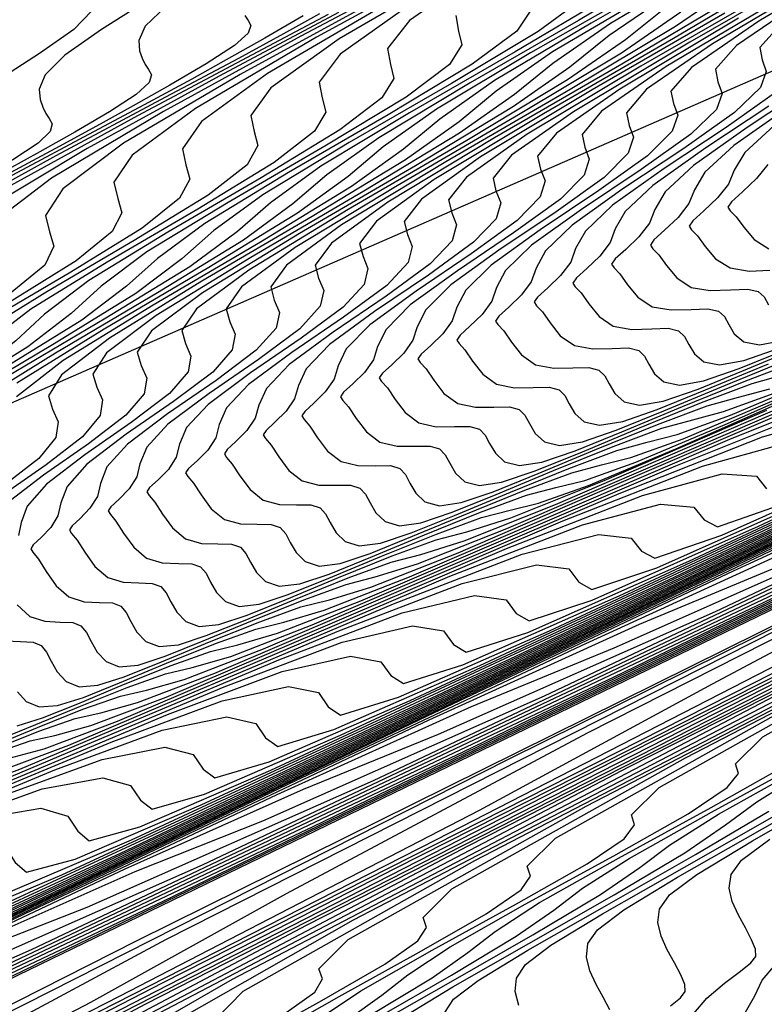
# Model space of a CAD drawing. Extents: x 3249832 to 3255657, y 13789405 to 13793316.
# Tile 193 of 256: x 3254644 to 3254653, y 13790552 to 13790564. Entities that reach past the tile are written whole.
import ezdxf

# ---------------------------------------------------------------- set-up
doc = ezdxf.new("R2010")
doc.units = 0
doc.header["$LTSCALE"] = 100
doc.header["$MEASUREMENT"] = 0
for name, color, linetype in [('GRATIO_CON', 10, 'CONTINUOUS'), ('GRATIO_ICON', 7, 'CONTINUOUS'), ('TARGETS_EAST', 7, 'CONTINUOUS')]:
    doc.layers.add(name, color=color, linetype=linetype)

# ---------------------------------------------------------------- blocks, each defined once
blk = doc.blocks.new('Gratio_032316_contours')
at = {"layer": 'GRATIO_CON', "color": 1, "linetype": 'Continuous', "flags": 128}
for points in [[(3254631.749, 13790546.781), (3254642.139, 13790551.705), (3254660.612, 13790560.669)], [(3254629.952, 13790546.105), (3254633.823, 13790547.807), (3254643.957, 13790552.61), (3254661.97, 13790561.35)], [(3254632.081, 13790547.153), (3254635.895, 13790548.831), (3254645.776, 13790553.514), (3254663.328, 13790562.031)], [(3254631.435, 13790547.138), (3254632.413, 13790547.577), (3254633.213, 13790547.874), (3254634.21, 13790548.201), (3254637.966, 13790549.856), (3254647.594, 13790554.419), (3254664.686, 13790562.712)], [(3254631.869, 13790547.388), (3254633.138, 13790547.995), (3254634.625, 13790548.706), (3254636.099, 13790549.384), (3254637.288, 13790549.873), (3254638.468, 13790550.296), (3254642.109, 13790551.904), (3254651.231, 13790556.227), (3254667.403, 13790564.074)], [(3254631.84, 13790547.41), (3254632.994, 13790547.946), (3254634.48, 13790548.657), (3254636.22, 13790549.489), (3254637.942, 13790550.288), (3254639.325, 13790550.873), (3254640.596, 13790551.344), (3254644.18, 13790552.928), (3254653.049, 13790557.132), (3254668.761, 13790564.755)], [(3254631.889, 13790547.498), (3254632.798, 13790547.888), (3254634.12, 13790548.504), (3254635.822, 13790549.319), (3254637.815, 13790550.273), (3254639.785, 13790551.192), (3254641.362, 13790551.872), (3254642.725, 13790552.392), (3254646.252, 13790553.953), (3254654.868, 13790558.036)], [(3254632.175, 13790547.743), (3254632.733, 13790547.921), (3254633.757, 13790548.365), (3254635.246, 13790549.062), (3254637.164, 13790549.981), (3254639.41, 13790551.056), (3254641.628, 13790552.095), (3254643.399, 13790552.872), (3254644.854, 13790553.44), (3254648.323, 13790554.977), (3254656.686, 13790558.941)], [(3254632.15, 13790549.075), (3254632.68, 13790549.184), (3254633.038, 13790549.114), (3254633.247, 13790548.922), (3254633.361, 13790548.699), (3254633.462, 13790548.537), (3254633.742, 13790548.528), (3254634.421, 13790548.766), (3254635.673, 13790549.32), (3254637.498, 13790550.178), (3254639.848, 13790551.304), (3254642.6, 13790552.623), (3254645.314, 13790553.903), (3254647.474, 13790554.871), (3254649.112, 13790555.536), (3254652.466, 13790557.026), (3254660.323, 13790560.75)], [(3254632.196, 13790549.185), (3254632.834, 13790549.411), (3254633.407, 13790549.54), (3254633.789, 13790549.483), (3254634.006, 13790549.297), (3254634.12, 13790549.076), (3254634.223, 13790548.917), (3254634.525, 13790548.921), (3254635.265, 13790549.188), (3254636.632, 13790549.798), (3254638.624, 13790550.736), (3254641.191, 13790551.966), (3254644.195, 13790553.407), (3254647.157, 13790554.807), (3254649.511, 13790555.871), (3254651.241, 13790556.584), (3254654.537, 13790558.05)], [(3254631.898, 13790549.2), (3254632.246, 13790549.282), (3254632.829, 13790549.496), (3254633.518, 13790549.746), (3254634.134, 13790549.896), (3254634.539, 13790549.851), (3254634.764, 13790549.671), (3254634.878, 13790549.454), (3254634.984, 13790549.298), (3254635.309, 13790549.313), (3254636.109, 13790549.61), (3254637.59, 13790550.275), (3254639.75, 13790551.294), (3254642.533, 13790552.628), (3254645.79, 13790554.19), (3254649, 13790555.71), (3254651.548, 13790556.87), (3254653.37, 13790557.631)], [(3254632.135, 13790549.499), (3254632.271, 13790549.483), (3254632.463, 13790549.48), (3254632.836, 13790549.573), (3254633.463, 13790549.808), (3254634.202, 13790550.081), (3254634.861, 13790550.251), (3254635.29, 13790550.22), (3254635.522, 13790550.046), (3254635.637, 13790549.831), (3254635.746, 13790549.679), (3254636.092, 13790549.706), (3254636.953, 13790550.033), (3254638.548, 13790550.753), (3254640.876, 13790551.853), (3254643.875, 13790553.29), (3254647.385, 13790554.974), (3254650.843, 13790556.614), (3254653.585, 13790557.87)], [(3254632.154, 13790549.769), (3254632.265, 13790549.731), (3254632.397, 13790549.754), (3254632.569, 13790549.82), (3254632.792, 13790549.911), (3254633.027, 13790549.996), (3254633.229, 13790550.04), (3254633.38, 13790550.032), (3254633.594, 13790550.04), (3254634.015, 13790550.156), (3254634.729, 13790550.431), (3254635.57, 13790550.751), (3254636.315, 13790550.963), (3254636.79, 13790550.957), (3254637.039, 13790550.795), (3254637.154, 13790550.586), (3254637.268, 13790550.44), (3254637.659, 13790550.491), (3254638.641, 13790550.877), (3254640.465, 13790551.708), (3254643.127, 13790552.969), (3254646.559, 13790554.614), (3254650.575, 13790556.541), (3254654.529, 13790558.422)], [(3254638.442, 13790550.883), (3254639.484, 13790551.3), (3254641.423, 13790552.186), (3254644.253, 13790553.527), (3254647.901, 13790555.275), (3254652.17, 13790557.325), (3254656.372, 13790559.325)], [(3254644.908, 13790564.303), (3254644.692, 13790564.082), (3254644.276, 13790563.791), (3254643.779, 13790563.471), (3254643.359, 13790563.175), (3254643.133, 13790562.941), (3254643.065, 13790562.768), (3254643.078, 13790562.641), (3254643.111, 13790562.545), (3254643.149, 13790562.47), (3254643.192, 13790562.406), (3254643.228, 13790562.339), (3254643.209, 13790562.249), (3254643.072, 13790562.113), (3254642.784, 13790561.92), (3254642.406, 13790561.696), (3254642.025, 13790561.481), (3254641.684, 13790561.291), (3254641.256, 13790561.058), (3254640.565, 13790560.689), (3254639.524, 13790560.133), (3254638.377, 13790559.49)], [(3254639.225, 13790551.276), (3254640.328, 13790551.722), (3254642.382, 13790552.663), (3254645.379, 13790554.085), (3254649.243, 13790555.937), (3254653.765, 13790558.108)], [(3254645.553, 13790564.413), (3254645.029, 13790564.079), (3254644.585, 13790563.77), (3254644.346, 13790563.531), (3254644.272, 13790563.358), (3254644.285, 13790563.232), (3254644.317, 13790563.138), (3254644.354, 13790563.064), (3254644.396, 13790563.001), (3254644.431, 13790562.935), (3254644.407, 13790562.844), (3254644.261, 13790562.704), (3254643.955, 13790562.501), (3254643.556, 13790562.265), (3254643.153, 13790562.038), (3254642.794, 13790561.838), (3254642.342, 13790561.592), (3254641.613, 13790561.203), (3254640.514, 13790560.616), (3254639.303, 13790559.94)], [(3254639.314, 13790551.92), (3254639.43, 13790551.718), (3254639.552, 13790551.582), (3254640.009, 13790551.668), (3254641.172, 13790552.145), (3254643.34, 13790553.141), (3254646.505, 13790554.643), (3254650.585, 13790556.599), (3254655.36, 13790558.892)], [(3254646.764, 13790564.252), (3254646.804, 13790564.191), (3254646.837, 13790564.127), (3254646.805, 13790564.034), (3254646.639, 13790563.885), (3254646.298, 13790563.664), (3254645.856, 13790563.404), (3254645.411, 13790563.154), (3254645.014, 13790562.933), (3254644.514, 13790562.661), (3254643.709, 13790562.231), (3254642.495, 13790561.583), (3254641.154, 13790560.839), (3254640.067, 13790560.169), (3254639.515, 13790559.702), (3254639.38, 13790559.402), (3254639.444, 13790559.195), (3254639.507, 13790559.01), (3254639.438, 13790558.794), (3254639.123, 13790558.495)], [(3254638.99, 13790552.426), (3254639.949, 13790552.741), (3254640.542, 13790552.799), (3254640.831, 13790552.669), (3254640.948, 13790552.473), (3254641.075, 13790552.343), (3254641.575, 13790552.453), (3254642.86, 13790552.989), (3254645.257, 13790554.096), (3254648.757, 13790555.759), (3254653.269, 13790557.923)], [(3254647.47, 13790564.245), (3254647.006, 13790563.974), (3254646.54, 13790563.711), (3254646.124, 13790563.48), (3254645.6, 13790563.195), (3254644.757, 13790562.745), (3254643.485, 13790562.066), (3254642.079, 13790561.289), (3254640.938, 13790560.591), (3254640.356, 13790560.11), (3254640.209, 13790559.806), (3254640.27, 13790559.601), (3254640.332, 13790559.417), (3254640.256, 13790559.199), (3254639.923, 13790558.893), (3254639.275, 13790558.47)], [(3254638.527, 13790552.3), (3254639.674, 13790552.761), (3254640.676, 13790553.097), (3254641.293, 13790553.167), (3254641.589, 13790553.044), (3254641.707, 13790552.851), (3254641.836, 13790552.724), (3254642.359, 13790552.846), (3254643.704, 13790553.412), (3254646.215, 13790554.574), (3254649.883, 13790556.317), (3254654.611, 13790558.585)], [(3254647.669, 13790564.269), (3254647.234, 13790564.027), (3254646.687, 13790563.729), (3254645.805, 13790563.259), (3254644.475, 13790562.549), (3254643.005, 13790561.738), (3254641.81, 13790561.013), (3254641.196, 13790560.518), (3254641.037, 13790560.21), (3254641.096, 13790560.006), (3254641.156, 13790559.824), (3254641.073, 13790559.604), (3254640.722, 13790559.29), (3254640.044, 13790558.851), (3254639.235, 13790558.362)], [(3254639.16, 13790552.611), (3254640.358, 13790553.096), (3254641.403, 13790553.453), (3254642.043, 13790553.536), (3254642.347, 13790553.419), (3254642.465, 13790553.228), (3254642.597, 13790553.104), (3254643.142, 13790553.239), (3254644.548, 13790553.834), (3254647.174, 13790555.051), (3254651.009, 13790556.875), (3254655.953, 13790559.247)], [(3254647.773, 13790564.263), (3254646.853, 13790563.772), (3254645.465, 13790563.032), (3254643.93, 13790562.188), (3254642.681, 13790561.436), (3254642.037, 13790560.925), (3254641.866, 13790560.614), (3254641.922, 13790560.412), (3254641.98, 13790560.231), (3254641.89, 13790560.009), (3254641.522, 13790559.687), (3254640.813, 13790559.233), (3254639.968, 13790558.724), (3254639.258, 13790558.266)], [(3254638.734, 13790552.489), (3254639.793, 13790552.923), (3254641.042, 13790553.431), (3254642.13, 13790553.808), (3254642.794, 13790553.904), (3254643.106, 13790553.793), (3254643.224, 13790553.605), (3254643.358, 13790553.485), (3254643.925, 13790553.631), (3254645.392, 13790554.257), (3254648.132, 13790555.529), (3254652.135, 13790557.433), (3254657.295, 13790559.908)], [(3254648.949, 13790564.8), (3254647.445, 13790563.999), (3254645.781, 13790563.087), (3254644.424, 13790562.28), (3254643.718, 13790561.741), (3254643.523, 13790561.423), (3254643.574, 13790561.222), (3254643.628, 13790561.045), (3254643.524, 13790560.82), (3254643.121, 13790560.481), (3254642.351, 13790559.995), (3254641.433, 13790559.449), (3254640.662, 13790558.959), (3254640.234, 13790558.605), (3254639.961, 13790558.313), (3254639.556, 13790557.968), (3254638.831, 13790557.496)], [(3254639.247, 13790552.84), (3254639.913, 13790553.072), (3254641.06, 13790553.546), (3254642.41, 13790554.101), (3254643.584, 13790554.52), (3254644.295, 13790554.641), (3254644.622, 13790554.543), (3254644.741, 13790554.36), (3254644.881, 13790554.246), (3254645.492, 13790554.416), (3254647.08, 13790555.101), (3254650.049, 13790556.484), (3254654.386, 13790558.549)], [(3254648.435, 13790564.482), (3254646.707, 13790563.536), (3254645.295, 13790562.702), (3254644.559, 13790562.149), (3254644.351, 13790561.827), (3254644.399, 13790561.628), (3254644.452, 13790561.452), (3254644.341, 13790561.225), (3254643.921, 13790560.879), (3254643.119, 13790560.377), (3254642.166, 13790559.811), (3254641.365, 13790559.305), (3254640.918, 13790558.943), (3254640.632, 13790558.645), (3254640.21, 13790558.292), (3254639.456, 13790557.804), (3254638.563, 13790557.259)], [(3254639.243, 13790553.019), (3254639.476, 13790553.051), (3254639.812, 13790553.12), (3254640.503, 13790553.364), (3254641.693, 13790553.857), (3254643.094, 13790554.436), (3254644.311, 13790554.875), (3254645.045, 13790555.01), (3254645.381, 13790554.917), (3254645.5, 13790554.738), (3254645.642, 13790554.627), (3254646.275, 13790554.809), (3254647.924, 13790555.524), (3254651.007, 13790556.962), (3254655.512, 13790559.107)], [(3254649.425, 13790564.965), (3254647.632, 13790563.986), (3254646.167, 13790563.124), (3254645.4, 13790562.557), (3254645.18, 13790562.231), (3254645.225, 13790562.033), (3254645.276, 13790561.859), (3254645.158, 13790561.63), (3254644.72, 13790561.276), (3254643.888, 13790560.758), (3254642.899, 13790560.173), (3254642.067, 13790559.652), (3254641.602, 13790559.28), (3254641.303, 13790558.977), (3254640.864, 13790558.615), (3254640.081, 13790558.112), (3254639.154, 13790557.549)], [(3254639.043, 13790553.024), (3254639.451, 13790553.183), (3254639.79, 13790553.29), (3254640.031, 13790553.326), (3254640.378, 13790553.4), (3254641.093, 13790553.655), (3254642.326, 13790554.169), (3254643.778, 13790554.772), (3254645.038, 13790555.231), (3254645.795, 13790555.378), (3254646.139, 13790555.292), (3254646.259, 13790555.115), (3254646.403, 13790555.008), (3254647.058, 13790555.201), (3254648.768, 13790555.946), (3254651.965, 13790557.439), (3254656.638, 13790559.665)], [(3254648.558, 13790564.435), (3254647.038, 13790563.546), (3254646.24, 13790562.965), (3254646.008, 13790562.635), (3254646.051, 13790562.439), (3254646.1, 13790562.266), (3254645.975, 13790562.036), (3254645.52, 13790561.673), (3254644.657, 13790561.139), (3254643.632, 13790560.536), (3254642.769, 13790559.998), (3254642.286, 13790559.618), (3254641.975, 13790559.309), (3254641.519, 13790558.939), (3254640.706, 13790558.421), (3254639.745, 13790557.839), (3254638.947, 13790557.322)], [(3254639.162, 13790553.117), (3254639.564, 13790553.284), (3254639.986, 13790553.449), (3254640.336, 13790553.56), (3254640.585, 13790553.6), (3254640.943, 13790553.68), (3254641.682, 13790553.947), (3254642.959, 13790554.48), (3254644.462, 13790555.107), (3254645.765, 13790555.587), (3254646.546, 13790555.747), (3254646.897, 13790555.667), (3254647.017, 13790555.493), (3254647.165, 13790555.388), (3254647.842, 13790555.594), (3254649.612, 13790556.368), (3254652.924, 13790557.917), (3254657.764, 13790560.223)], [(3254648.781, 13790564.39), (3254647.922, 13790563.781), (3254647.666, 13790563.443), (3254647.703, 13790563.25), (3254647.748, 13790563.08), (3254647.609, 13790562.846), (3254647.119, 13790562.467), (3254646.195, 13790561.902), (3254645.098, 13790561.26), (3254644.174, 13790560.691), (3254643.654, 13790560.293), (3254643.318, 13790559.973), (3254642.827, 13790559.586), (3254641.956, 13790559.037), (3254640.927, 13790558.419), (3254640.071, 13790557.871), (3254639.636, 13790557.498), (3254639.536, 13790557.264), (3254639.601, 13790557.097), (3254639.677, 13790556.933), (3254639.677, 13790556.747), (3254639.532, 13790556.521), (3254639.207, 13790556.246)], [(3254639.29, 13790553.511), (3254639.426, 13790553.428), (3254639.603, 13790553.423), (3254639.844, 13790553.492), (3254640.176, 13790553.624), (3254640.606, 13790553.803), (3254641.057, 13790553.98), (3254641.43, 13790554.102), (3254641.693, 13790554.149), (3254642.074, 13790554.241), (3254642.862, 13790554.53), (3254644.225, 13790555.103), (3254645.83, 13790555.777), (3254647.219, 13790556.298), (3254648.047, 13790556.483), (3254648.414, 13790556.416), (3254648.535, 13790556.248), (3254648.687, 13790556.15), (3254649.408, 13790556.379), (3254651.3, 13790557.213), (3254654.84, 13790558.872)], [(3254649.652, 13790564.812), (3254648.762, 13790564.189), (3254648.494, 13790563.848), (3254648.529, 13790563.655), (3254648.572, 13790563.487), (3254648.426, 13790563.251), (3254647.918, 13790562.865), (3254646.964, 13790562.283), (3254645.831, 13790561.623), (3254644.876, 13790561.037), (3254644.339, 13790560.631), (3254643.989, 13790560.305), (3254643.481, 13790559.91), (3254642.581, 13790559.345), (3254641.518, 13790558.709), (3254640.632, 13790558.145), (3254640.181, 13790557.764), (3254640.075, 13790557.528), (3254640.138, 13790557.361), (3254640.213, 13790557.199), (3254640.21, 13790557.013), (3254640.059, 13790556.783), (3254639.722, 13790556.501), (3254639.312, 13790556.198)], [(3254643.452, 13790554.822), (3254644.858, 13790555.415), (3254646.514, 13790556.112), (3254647.946, 13790556.654), (3254648.797, 13790556.852), (3254649.172, 13790556.791), (3254649.293, 13790556.625), (3254649.448, 13790556.53), (3254650.192, 13790556.771), (3254652.144, 13790557.636), (3254655.799, 13790559.35)], [(3254649.323, 13790564.252), (3254649.355, 13790564.061), (3254649.396, 13790563.894), (3254649.243, 13790563.657), (3254648.718, 13790563.262), (3254647.733, 13790562.665), (3254646.564, 13790561.985), (3254645.578, 13790561.384), (3254645.023, 13790560.968), (3254644.661, 13790560.637), (3254644.135, 13790560.233), (3254643.206, 13790559.654), (3254642.109, 13790558.998), (3254641.194, 13790558.419), (3254640.727, 13790558.03), (3254640.614, 13790557.792), (3254640.676, 13790557.626), (3254640.749, 13790557.465), (3254640.744, 13790557.278), (3254640.585, 13790557.045), (3254640.237, 13790556.757), (3254639.813, 13790556.446), (3254639.464, 13790556.155), (3254639.297, 13790555.918)], [(3254643.204, 13790554.801), (3254644.041, 13790555.113), (3254645.491, 13790555.726), (3254647.198, 13790556.447), (3254648.673, 13790557.01), (3254649.547, 13790557.22), (3254649.931, 13790557.166), (3254650.052, 13790557.002), (3254650.21, 13790556.911), (3254650.975, 13790557.164), (3254652.988, 13790558.058), (3254656.757, 13790559.827)], [(3254650.22, 13790564.301), (3254650.06, 13790564.062), (3254649.518, 13790563.659), (3254648.501, 13790563.046), (3254647.296, 13790562.347), (3254646.28, 13790561.73), (3254645.707, 13790561.306), (3254645.332, 13790560.969), (3254644.789, 13790560.557), (3254643.831, 13790559.962)], [(3254643.77, 13790555.081), (3254644.631, 13790555.405), (3254646.124, 13790556.038), (3254647.882, 13790556.782), (3254649.4, 13790557.365), (3254650.298, 13790557.589), (3254650.689, 13790557.54), (3254650.811, 13790557.38), (3254650.971, 13790557.291), (3254651.758, 13790557.556), (3254653.832, 13790558.48)], [(3254651.117, 13790564.453), (3254650.039, 13790563.809), (3254648.762, 13790563.072), (3254647.685, 13790562.423), (3254647.075, 13790561.981), (3254646.675, 13790561.633), (3254646.097, 13790561.204), (3254645.081, 13790560.579), (3254643.881, 13790559.868)], [(3254643.733, 13790555.308), (3254644.164, 13790555.456), (3254644.465, 13790555.521), (3254644.9, 13790555.641), (3254645.811, 13790555.988), (3254647.391, 13790556.661), (3254649.25, 13790557.452), (3254650.854, 13790558.077), (3254651.799, 13790558.326), (3254652.206, 13790558.29), (3254652.328, 13790558.135), (3254652.493, 13790558.053), (3254653.325, 13790558.342)], [(3254651.916, 13790564.851), (3254650.808, 13790564.19), (3254649.495, 13790563.434), (3254648.387, 13790562.769), (3254647.759, 13790562.319), (3254647.346, 13790561.965), (3254646.751, 13790561.528), (3254645.706, 13790560.887), (3254644.472, 13790560.158), (3254643.442, 13790559.517)], [(3254643.732, 13790555.359), (3254644.268, 13790555.573), (3254644.711, 13790555.726), (3254645.019, 13790555.796), (3254645.466, 13790555.921), (3254646.4, 13790556.279), (3254648.024, 13790556.972), (3254649.934, 13790557.787), (3254651.581, 13790558.432), (3254652.549, 13790558.694), (3254652.964, 13790558.665), (3254653.087, 13790558.512)], [(3254651.577, 13790564.571), (3254650.228, 13790563.797), (3254649.089, 13790563.115), (3254648.443, 13790562.657), (3254648.018, 13790562.297), (3254647.405, 13790561.852), (3254646.331, 13790561.195), (3254645.063, 13790560.448), (3254644.004, 13790559.792)], [(3254643.726, 13790555.4), (3254644.253, 13790555.619), (3254644.804, 13790555.839), (3254645.257, 13790555.997), (3254645.573, 13790556.07), (3254646.031, 13790556.201), (3254646.99, 13790556.571), (3254648.657, 13790557.284), (3254650.618, 13790558.122), (3254652.308, 13790558.788), (3254653.3, 13790559.063)], [(3254652.346, 13790564.953), (3254650.961, 13790564.159), (3254649.791, 13790563.462), (3254649.127, 13790562.994), (3254648.689, 13790562.629), (3254648.059, 13790562.175), (3254646.956, 13790561.503), (3254645.654, 13790560.738), (3254644.566, 13790560.066), (3254643.998, 13790559.628)], [(3254643.816, 13790555.486), (3254644.234, 13790555.653), (3254644.774, 13790555.878), (3254645.339, 13790556.105), (3254645.804, 13790556.268), (3254646.127, 13790556.345), (3254646.596, 13790556.481), (3254647.58, 13790556.863), (3254649.29, 13790557.595), (3254651.302, 13790558.457), (3254653.035, 13790559.144), (3254654.05, 13790559.431)], [(3254652.427, 13790564.884), (3254651.196, 13790564.154), (3254650.495, 13790563.669), (3254650.032, 13790563.293), (3254649.367, 13790562.822), (3254648.206, 13790562.12), (3254646.836, 13790561.318), (3254645.689, 13790560.615), (3254645.089, 13790560.16), (3254644.924, 13790559.903), (3254644.973, 13790559.743), (3254645.039, 13790559.589), (3254645.011, 13790559.399), (3254644.798, 13790559.142), (3254644.357, 13790558.803), (3254643.825, 13790558.429)], [(3254644.011, 13790556.051), (3254644.118, 13790555.933), (3254644.274, 13790555.867), (3254644.494, 13790555.884), (3254644.809, 13790555.984), (3254645.248, 13790556.161), (3254645.816, 13790556.397), (3254646.41, 13790556.636), (3254646.898, 13790556.809), (3254647.236, 13790556.894), (3254647.727, 13790557.041), (3254648.76, 13790557.446), (3254650.556, 13790558.218), (3254652.67, 13790559.127), (3254654.489, 13790559.855)], [(3254651.898, 13790564.501), (3254651.179, 13790564.007), (3254650.703, 13790563.625), (3254650.021, 13790563.146), (3254648.831, 13790562.428), (3254647.427, 13790561.608), (3254646.251, 13790560.889), (3254645.634, 13790560.427), (3254645.462, 13790560.167), (3254645.511, 13790560.007), (3254645.576, 13790559.854), (3254645.544, 13790559.664), (3254645.325, 13790559.404), (3254644.872, 13790559.058), (3254644.326, 13790558.677), (3254643.872, 13790558.328)], [(3254643.868, 13790556.671), (3254644.048, 13790556.661), (3254644.199, 13790556.653), (3254644.298, 13790556.611), (3254644.362, 13790556.532), (3254644.419, 13790556.422), (3254644.493, 13790556.292), (3254644.601, 13790556.176), (3254644.759, 13790556.111), (3254644.984, 13790556.13), (3254645.305, 13790556.233), (3254645.755, 13790556.414), (3254646.337, 13790556.656), (3254646.945, 13790556.901), (3254647.444, 13790557.08), (3254647.79, 13790557.168), (3254648.292, 13790557.321), (3254649.349, 13790557.737), (3254651.189, 13790558.53), (3254653.354, 13790559.462)], [(3254651.863, 13790564.345), (3254651.375, 13790563.957), (3254650.675, 13790563.47), (3254649.456, 13790562.736), (3254648.018, 13790561.897), (3254646.813, 13790561.164), (3254646.18, 13790560.693), (3254646.001, 13790560.431), (3254646.048, 13790560.272), (3254646.112, 13790560.12), (3254646.077, 13790559.929), (3254645.851, 13790559.666), (3254645.387, 13790559.314), (3254644.828, 13790558.925), (3254644.362, 13790558.57), (3254644.128, 13790558.301), (3254644.056, 13790558.104), (3254644.024, 13790557.947)], [(3254644.009, 13790557.104), (3254644.161, 13790556.966), (3254644.342, 13790556.907), (3254644.526, 13790556.897), (3254644.68, 13790556.891), (3254644.78, 13790556.85), (3254644.846, 13790556.771), (3254644.902, 13790556.662), (3254644.976, 13790556.533), (3254645.084, 13790556.418), (3254645.243, 13790556.355), (3254645.473, 13790556.376), (3254645.802, 13790556.482), (3254646.262, 13790556.668), (3254646.858, 13790556.916), (3254647.48, 13790557.167), (3254647.991, 13790557.351), (3254648.344, 13790557.443), (3254648.858, 13790557.601), (3254649.939, 13790558.029), (3254651.822, 13790558.841), (3254654.038, 13790559.798)], [(3254652.046, 13790564.289), (3254651.329, 13790563.793), (3254650.081, 13790563.045), (3254648.609, 13790562.187), (3254647.375, 13790561.438), (3254646.725, 13790560.959), (3254646.54, 13790560.695), (3254646.585, 13790560.536), (3254646.648, 13790560.385), (3254646.611, 13790560.195), (3254646.378, 13790559.928), (3254645.902, 13790559.57), (3254645.329, 13790559.173), (3254644.852, 13790558.811), (3254644.611, 13790558.539), (3254644.535, 13790558.341), (3254644.501, 13790558.184), (3254644.414, 13790558.041), (3254644.297, 13790557.92), (3254644.202, 13790557.833), (3254644.171, 13790557.785), (3254644.198, 13790557.742), (3254644.265, 13790557.659), (3254644.358, 13790557.51), (3254644.479, 13790557.337), (3254644.632, 13790557.201), (3254644.817, 13790557.143), (3254645.004, 13790557.134), (3254645.161, 13790557.129), (3254645.263, 13790557.088), (3254645.329, 13790557.011), (3254645.385, 13790556.902), (3254645.458, 13790556.774), (3254645.567, 13790556.66), (3254645.728, 13790556.599), (3254645.962, 13790556.622), (3254646.298, 13790556.732), (3254646.769, 13790556.921), (3254647.379, 13790557.175), (3254648.016, 13790557.433), (3254648.538, 13790557.622), (3254648.899, 13790557.717), (3254649.423, 13790557.881), (3254650.529, 13790558.32), (3254652.455, 13790559.153), (3254654.722, 13790560.133)], [(3254652.637, 13790564.441), (3254651.332, 13790563.661), (3254649.791, 13790562.767), (3254648.499, 13790561.987), (3254647.815, 13790561.491), (3254647.617, 13790561.223), (3254647.659, 13790561.066), (3254647.721, 13790560.917), (3254647.678, 13790560.725), (3254647.431, 13790560.453), (3254646.932, 13790560.081), (3254646.332, 13790559.669), (3254645.831, 13790559.294), (3254645.577, 13790559.015), (3254645.495, 13790558.815), (3254645.457, 13790558.657), (3254645.364, 13790558.511), (3254645.241, 13790558.386), (3254645.142, 13790558.295), (3254645.11, 13790558.245), (3254645.136, 13790558.202), (3254645.204, 13790558.12), (3254645.297, 13790557.973), (3254645.419, 13790557.803), (3254645.575, 13790557.67), (3254645.765, 13790557.614), (3254645.96, 13790557.608), (3254646.123, 13790557.604), (3254646.228, 13790557.565), (3254646.295, 13790557.489), (3254646.351, 13790557.382), (3254646.423, 13790557.256), (3254646.532, 13790557.145), (3254646.698, 13790557.087), (3254646.94, 13790557.115), (3254647.291, 13790557.23), (3254647.784, 13790557.429), (3254648.421, 13790557.694), (3254649.086, 13790557.964), (3254649.631, 13790558.163), (3254649.978, 13790558.253), (3254650.323, 13790558.337), (3254650.929, 13790558.551), (3254651.988, 13790558.997), (3254653.392, 13790559.619)], [(3254653.292, 13790564.764), (3254651.957, 13790563.97), (3254650.382, 13790563.057), (3254649.06, 13790562.261), (3254648.361, 13790561.758), (3254648.156, 13790561.487), (3254648.197, 13790561.33), (3254648.257, 13790561.182), (3254648.211, 13790560.99), (3254647.958, 13790560.715), (3254647.447, 13790560.337), (3254646.833, 13790559.917), (3254646.321, 13790559.535), (3254646.06, 13790559.254), (3254645.975, 13790559.053), (3254645.935, 13790558.894), (3254645.839, 13790558.747), (3254645.714, 13790558.619), (3254645.612, 13790558.526), (3254645.579, 13790558.476), (3254645.606, 13790558.432), (3254645.674, 13790558.351), (3254645.767, 13790558.205), (3254645.889, 13790558.037), (3254646.046, 13790557.905), (3254646.239, 13790557.85), (3254646.437, 13790557.845), (3254646.604, 13790557.842), (3254646.711, 13790557.804), (3254646.778, 13790557.728), (3254646.833, 13790557.622), (3254646.905, 13790557.497), (3254647.015, 13790557.387), (3254647.183, 13790557.331), (3254647.43, 13790557.361), (3254647.788, 13790557.479), (3254648.291, 13790557.682), (3254648.942, 13790557.954), (3254649.621, 13790558.229), (3254650.178, 13790558.434), (3254650.532, 13790558.527), (3254650.883, 13790558.614), (3254651.502, 13790558.835), (3254652.584, 13790559.291), (3254654.018, 13790559.927)], [(3254652.582, 13790564.278), (3254650.973, 13790563.347), (3254649.622, 13790562.536), (3254648.906, 13790562.024), (3254648.695, 13790561.751), (3254648.734, 13790561.595), (3254648.793, 13790561.448), (3254648.744, 13790561.255), (3254648.484, 13790560.977), (3254647.962, 13790560.592), (3254647.335, 13790560.164), (3254646.811, 13790559.777), (3254646.543, 13790559.492), (3254646.455, 13790559.29), (3254646.413, 13790559.13), (3254646.315, 13790558.982), (3254646.186, 13790558.852), (3254646.082, 13790558.757), (3254646.048, 13790558.706), (3254646.075, 13790558.662), (3254646.143, 13790558.581), (3254646.237, 13790558.437), (3254646.358, 13790558.27), (3254646.517, 13790558.139), (3254646.713, 13790558.086), (3254646.915, 13790558.082), (3254647.085, 13790558.08), (3254647.194, 13790558.042), (3254647.261, 13790557.968), (3254647.316, 13790557.862), (3254647.388, 13790557.738), (3254647.498, 13790557.629), (3254647.667, 13790557.575), (3254647.919, 13790557.607), (3254648.284, 13790557.728), (3254648.798, 13790557.936), (3254649.463, 13790558.213), (3254650.157, 13790558.495), (3254650.725, 13790558.705), (3254651.086, 13790558.802), (3254651.443, 13790558.892), (3254652.075, 13790559.119), (3254653.179, 13790559.586)], [(3254653.207, 13790564.586), (3254651.564, 13790563.637), (3254650.184, 13790562.81), (3254649.451, 13790562.29), (3254649.234, 13790562.015), (3254649.271, 13790561.859), (3254649.329, 13790561.713), (3254649.278, 13790561.52), (3254649.011, 13790561.239), (3254648.477, 13790560.848), (3254647.836, 13790560.412), (3254647.301, 13790560.018), (3254647.026, 13790559.73), (3254646.935, 13790559.527), (3254646.89, 13790559.367), (3254646.79, 13790559.217), (3254646.658, 13790559.085), (3254646.552, 13790558.989), (3254646.517, 13790558.936), (3254646.545, 13790558.892), (3254646.613, 13790558.812), (3254646.706, 13790558.669), (3254646.828, 13790558.503), (3254646.988, 13790558.374), (3254647.187, 13790558.322), (3254647.393, 13790558.319), (3254647.566, 13790558.318), (3254647.676, 13790558.281), (3254647.744, 13790558.207), (3254647.799, 13790558.102), (3254647.87, 13790557.979), (3254647.981, 13790557.872), (3254648.152, 13790557.819), (3254648.408, 13790557.853), (3254648.781, 13790557.978), (3254649.305, 13790558.189), (3254649.984, 13790558.472), (3254650.692, 13790558.76), (3254651.272, 13790558.975), (3254651.639, 13790559.076), (3254652.004, 13790559.17), (3254652.648, 13790559.403), (3254653.775, 13790559.88)], [(3254652.746, 13790564.217), (3254651.308, 13790563.359), (3254650.542, 13790562.823), (3254650.311, 13790562.543), (3254650.346, 13790562.389), (3254650.402, 13790562.244), (3254650.344, 13790562.051), (3254650.064, 13790561.763), (3254649.507, 13790561.359), (3254648.839, 13790560.908), (3254648.281, 13790560.501), (3254647.993, 13790560.207), (3254647.894, 13790560.002), (3254647.846, 13790559.84), (3254647.74, 13790559.687), (3254647.602, 13790559.551), (3254647.492, 13790559.451), (3254647.456, 13790559.396), (3254647.483, 13790559.352), (3254647.552, 13790559.273), (3254647.645, 13790559.132), (3254647.768, 13790558.969), (3254647.931, 13790558.843), (3254648.136, 13790558.794), (3254648.349, 13790558.792), (3254648.528, 13790558.793), (3254648.642, 13790558.758), (3254648.71, 13790558.685), (3254648.765, 13790558.582), (3254648.835, 13790558.461), (3254648.947, 13790558.356), (3254649.122, 13790558.307), (3254649.386, 13790558.345), (3254649.774, 13790558.476), (3254650.319, 13790558.697), (3254651.026, 13790558.991), (3254651.763, 13790559.292), (3254652.365, 13790559.517), (3254652.746, 13790559.624), (3254653.124, 13790559.725)], [(3254653.337, 13790564.506), (3254651.87, 13790563.633), (3254651.087, 13790563.089), (3254650.85, 13790562.807), (3254650.883, 13790562.653), (3254650.938, 13790562.51), (3254650.878, 13790562.316), (3254650.591, 13790562.025), (3254650.022, 13790561.615), (3254649.34, 13790561.156), (3254648.77, 13790560.742), (3254648.476, 13790560.445), (3254648.374, 13790560.239), (3254648.324, 13790560.077), (3254648.215, 13790559.922), (3254648.074, 13790559.783), (3254647.962, 13790559.682), (3254647.925, 13790559.626), (3254647.953, 13790559.582), (3254648.022, 13790559.504), (3254648.115, 13790559.364), (3254648.238, 13790559.202), (3254648.402, 13790559.077), (3254648.61, 13790559.029), (3254648.827, 13790559.029), (3254649.009, 13790559.031), (3254649.124, 13790558.997), (3254649.193, 13790558.925), (3254649.247, 13790558.822), (3254649.318, 13790558.702), (3254649.429, 13790558.598), (3254649.607, 13790558.551), (3254649.875, 13790558.591), (3254650.27, 13790558.725), (3254650.826, 13790558.95), (3254651.547, 13790559.251), (3254652.298, 13790559.557), (3254652.912, 13790559.788), (3254653.3, 13790559.898)], [(3254653.928, 13790564.796), (3254652.432, 13790563.908), (3254651.632, 13790563.355), (3254651.389, 13790563.071), (3254651.42, 13790562.918), (3254651.474, 13790562.775), (3254651.411, 13790562.581), (3254651.117, 13790562.287), (3254650.537, 13790561.871), (3254649.842, 13790561.404), (3254649.26, 13790560.984), (3254648.959, 13790560.683), (3254648.854, 13790560.476), (3254648.801, 13790560.313), (3254648.69, 13790560.157), (3254648.546, 13790560.016), (3254648.432, 13790559.913), (3254648.394, 13790559.856), (3254648.422, 13790559.812), (3254648.492, 13790559.735), (3254648.585, 13790559.596), (3254648.708, 13790559.436), (3254648.873, 13790559.312), (3254649.084, 13790559.265), (3254649.305, 13790559.266), (3254649.49, 13790559.269), (3254649.607, 13790559.235), (3254649.676, 13790559.164), (3254649.73, 13790559.062), (3254649.8, 13790558.943), (3254649.912, 13790558.841), (3254650.091, 13790558.794), (3254650.365, 13790558.837), (3254650.766, 13790558.974), (3254651.334, 13790559.204), (3254652.068, 13790559.51), (3254652.833, 13790559.823), (3254653.459, 13790560.058)], [(3254654.519, 13790565.086), (3254652.994, 13790564.182), (3254652.178, 13790563.621), (3254651.927, 13790563.334), (3254651.957, 13790563.182), (3254652.011, 13790563.041), (3254651.944, 13790562.846), (3254651.644, 13790562.55), (3254651.052, 13790562.127), (3254650.343, 13790561.652), (3254649.75, 13790561.225), (3254649.442, 13790560.921), (3254649.334, 13790560.713), (3254649.279, 13790560.55), (3254649.165, 13790560.392), (3254649.019, 13790560.249), (3254648.902, 13790560.144), (3254648.863, 13790560.086), (3254648.891, 13790560.042), (3254648.961, 13790559.965), (3254649.054, 13790559.828), (3254649.178, 13790559.669), (3254649.344, 13790559.547), (3254649.558, 13790559.501), (3254649.782, 13790559.503), (3254649.971, 13790559.506), (3254650.09, 13790559.474), (3254650.159, 13790559.403), (3254650.213, 13790559.303), (3254650.283, 13790559.184), (3254650.395, 13790559.083), (3254650.576, 13790559.038), (3254650.854, 13790559.083), (3254651.263, 13790559.224), (3254651.841, 13790559.457), (3254652.589, 13790559.769), (3254653.368, 13790560.088)], [(3254653.268, 13790564.154), (3254653.005, 13790563.862), (3254653.032, 13790563.712), (3254653.083, 13790563.572), (3254653.011, 13790563.377), (3254652.697, 13790563.074), (3254652.082, 13790562.638), (3254651.346, 13790562.148), (3254650.73, 13790561.708), (3254650.408, 13790561.398), (3254650.294, 13790561.188), (3254650.235, 13790561.023), (3254650.115, 13790560.862), (3254649.963, 13790560.715), (3254649.842, 13790560.606), (3254649.802, 13790560.546), (3254649.83, 13790560.502), (3254649.901, 13790560.427), (3254649.994, 13790560.291), (3254650.117, 13790560.135), (3254650.287, 13790560.016), (3254650.507, 13790559.973), (3254650.738, 13790559.977), (3254650.933, 13790559.982), (3254651.055, 13790559.951), (3254651.125, 13790559.882), (3254651.178, 13790559.783), (3254651.247, 13790559.666), (3254651.361, 13790559.568), (3254651.546, 13790559.526), (3254651.832, 13790559.576), (3254652.256, 13790559.722), (3254652.855, 13790559.965), (3254653.631, 13790560.288)], [(3254653.224, 13790563.336), (3254652.597, 13790562.894), (3254651.847, 13790562.396), (3254651.22, 13790561.95), (3254650.891, 13790561.636), (3254650.773, 13790561.425), (3254650.713, 13790561.26), (3254650.59, 13790561.097), (3254650.435, 13790560.948), (3254650.312, 13790560.837), (3254650.271, 13790560.777), (3254650.299, 13790560.732), (3254650.37, 13790560.657), (3254650.463, 13790560.523), (3254650.587, 13790560.368), (3254650.758, 13790560.25), (3254650.981, 13790560.208), (3254651.216, 13790560.214), (3254651.414, 13790560.22), (3254651.538, 13790560.189), (3254651.608, 13790560.121), (3254651.661, 13790560.023), (3254651.73, 13790559.907), (3254651.843, 13790559.81), (3254652.031, 13790559.77), (3254652.321, 13790559.822), (3254652.752, 13790559.971), (3254653.362, 13790560.218)], [(3254653.112, 13790563.149), (3254652.349, 13790562.644), (3254651.709, 13790562.191), (3254651.374, 13790561.874), (3254651.253, 13790561.662), (3254651.19, 13790561.497), (3254651.065, 13790561.332), (3254650.907, 13790561.181), (3254650.782, 13790561.068), (3254650.74, 13790561.007), (3254650.769, 13790560.962), (3254650.84, 13790560.888), (3254650.933, 13790560.755), (3254651.057, 13790560.601), (3254651.229, 13790560.485), (3254651.455, 13790560.444), (3254651.694, 13790560.451), (3254651.895, 13790560.458), (3254652.02, 13790560.428), (3254652.092, 13790560.36), (3254652.144, 13790560.263), (3254652.212, 13790560.148), (3254652.326, 13790560.052), (3254652.515, 13790560.014), (3254652.811, 13790560.068), (3254653.249, 13790560.221)], [(3254653.627, 13790563.405), (3254652.85, 13790562.891), (3254652.199, 13790562.433), (3254651.857, 13790562.112), (3254651.733, 13790561.9), (3254651.668, 13790561.733), (3254651.54, 13790561.568), (3254651.379, 13790561.414), (3254651.252, 13790561.299), (3254651.209, 13790561.237), (3254651.238, 13790561.192), (3254651.31, 13790561.119), (3254651.403, 13790560.986), (3254651.527, 13790560.835), (3254651.701, 13790560.719), (3254651.929, 13790560.68), (3254652.172, 13790560.687), (3254652.376, 13790560.695), (3254652.503, 13790560.666), (3254652.575, 13790560.6), (3254652.627, 13790560.503), (3254652.695, 13790560.389), (3254652.809, 13790560.294), (3254653, 13790560.258), (3254653.3, 13790560.314)], [(3254653.179, 13790562.915), (3254652.823, 13790562.589), (3254652.693, 13790562.374), (3254652.624, 13790562.207), (3254652.491, 13790562.038), (3254652.324, 13790561.88), (3254652.192, 13790561.761), (3254652.148, 13790561.697), (3254652.177, 13790561.652), (3254652.249, 13790561.58), (3254652.342, 13790561.45), (3254652.467, 13790561.301), (3254652.643, 13790561.189), (3254652.877, 13790561.152), (3254653.127, 13790561.161)], [(3254653.101, 13790562.443), (3254652.966, 13790562.273), (3254652.796, 13790562.113), (3254652.662, 13790561.992), (3254652.617, 13790561.927), (3254652.646, 13790561.882), (3254652.719, 13790561.811), (3254652.811, 13790561.682), (3254652.937, 13790561.534), (3254653.114, 13790561.423)]]:
    blk.add_lwpolyline(points, dxfattribs=at)
at = {"layer": 'GRATIO_CON', "color": 5, "linetype": 'Continuous', "flags": 128}
for points in [[(3254627.974, 13790543.635), (3254628.839, 13790544.172), (3254629.879, 13790544.763), (3254630.77, 13790545.306), (3254631.786, 13790545.973), (3254635.594, 13790548.034), (3254645.46, 13790553.036), (3254663.069, 13790561.762)], [(3254628.706, 13790543.58), (3254628.997, 13790543.95), (3254629.928, 13790544.594), (3254631.66, 13790545.563), (3254633.721, 13790546.663), (3254635.48, 13790547.634), (3254636.947, 13790548.517), (3254640.701, 13790550.541), (3254649.96, 13790555.235), (3254666.437, 13790563.4)], [(3254630.077, 13790543.851), (3254629.998, 13790543.993), (3254629.994, 13790544.212), (3254630.465, 13790544.668), (3254631.881, 13790545.553), (3254634.481, 13790546.955), (3254637.563, 13790548.562), (3254640.189, 13790549.962), (3254642.108, 13790551.06), (3254645.808, 13790553.048), (3254654.46, 13790557.434)], [(3254630.831, 13790543.846), (3254630.991, 13790543.981), (3254631.183, 13790544.116), (3254631.329, 13790544.243), (3254631.373, 13790544.357), (3254631.336, 13790544.473), (3254631.26, 13790544.615), (3254631.283, 13790544.844), (3254631.933, 13790545.387), (3254633.835, 13790546.511), (3254637.303, 13790548.346), (3254641.405, 13790550.462), (3254644.899, 13790552.29), (3254647.27, 13790553.604), (3254650.915, 13790555.554), (3254658.96, 13790559.633)], [(3254631.855, 13790543.796), (3254631.854, 13790543.898), (3254631.913, 13790543.973), (3254632.052, 13790544.061), (3254632.272, 13790544.189), (3254632.516, 13790544.343), (3254632.709, 13790544.497), (3254632.806, 13790544.634), (3254632.871, 13790544.768), (3254632.999, 13790544.919), (3254633.247, 13790545.098), (3254633.542, 13790545.287), (3254633.777, 13790545.459), (3254633.872, 13790545.596), (3254633.855, 13790545.719), (3254633.784, 13790545.858), (3254633.86, 13790546.107), (3254634.869, 13790546.823), (3254637.742, 13790548.429), (3254642.946, 13790551.129), (3254649.089, 13790554.261), (3254654.318, 13790556.946)], [(3254636.337, 13790547.541), (3254639.696, 13790549.388), (3254645.767, 13790552.521), (3254652.932, 13790556.161), (3254659.028, 13790559.274)], [(3254637.806, 13790548.26), (3254641.65, 13790550.346), (3254648.589, 13790553.912), (3254656.774, 13790558.061)], [(3254639.274, 13790548.978), (3254643.603, 13790551.305), (3254651.41, 13790555.303), (3254660.616, 13790559.96)], [(3254638.885, 13790547.89), (3254639.44, 13790548.213), (3254639.896, 13790548.497), (3254640.117, 13790548.694), (3254640.151, 13790548.833), (3254640.093, 13790548.965), (3254640.303, 13790549.265), (3254642.21, 13790550.414), (3254647.511, 13790553.222), (3254657.053, 13790558.086)], [(3254639.218, 13790547.91), (3254639.501, 13790548.135), (3254640.013, 13790548.449), (3254640.619, 13790548.798), (3254641.12, 13790549.104), (3254641.367, 13790549.313), (3254641.411, 13790549.456), (3254641.354, 13790549.586), (3254641.591, 13790549.896), (3254643.678, 13790551.133), (3254649.464, 13790554.181), (3254659.875, 13790559.478)], [(3254638.879, 13790547.435), (3254639.414, 13790547.75), (3254639.851, 13790548.035), (3254640.095, 13790548.246), (3254640.276, 13790548.433), (3254640.584, 13790548.671), (3254641.141, 13790549.007), (3254641.799, 13790549.383), (3254642.344, 13790549.712), (3254642.616, 13790549.933), (3254642.67, 13790550.079), (3254642.616, 13790550.208), (3254642.88, 13790550.528), (3254645.146, 13790551.851), (3254651.418, 13790555.14), (3254662.696, 13790560.869)], [(3254639.308, 13790547.604), (3254639.823, 13790547.899), (3254640.399, 13790548.236), (3254640.872, 13790548.54), (3254641.136, 13790548.762), (3254641.334, 13790548.957), (3254641.668, 13790549.207), (3254642.269, 13790549.566), (3254642.978, 13790549.968), (3254643.568, 13790550.32), (3254643.865, 13790550.552), (3254643.929, 13790550.702), (3254643.878, 13790550.829), (3254644.168, 13790551.159), (3254646.614, 13790552.569), (3254653.372, 13790556.099)], [(3254646.402, 13790552.072), (3254646.745, 13790552.422), (3254649.551, 13790554.006), (3254657.279, 13790558.016)], [(3254647.239, 13790552.143), (3254647.613, 13790552.411), (3254647.707, 13790552.57), (3254647.663, 13790552.694), (3254648.019, 13790553.047), (3254650.902, 13790554.665), (3254658.837, 13790558.777)], [(3254646.78, 13790551.8), (3254647.697, 13790552.309), (3254648.463, 13790552.75), (3254648.862, 13790553.031), (3254648.967, 13790553.193), (3254648.925, 13790553.315), (3254649.274, 13790553.662), (3254652.104, 13790555.25), (3254659.893, 13790559.286)], [(3254647.086, 13790551.887), (3254647.907, 13790552.358), (3254648.876, 13790552.894), (3254649.687, 13790553.358), (3254650.111, 13790553.65), (3254650.226, 13790553.816), (3254650.187, 13790553.936), (3254650.529, 13790554.277), (3254653.306, 13790555.835)], [(3254648.014, 13790552.078), (3254648.425, 13790552.373), (3254648.739, 13790552.621), (3254649.254, 13790552.96), (3254650.163, 13790553.476), (3254651.235, 13790554.064), (3254652.135, 13790554.573), (3254652.609, 13790554.889), (3254652.744, 13790555.062), (3254652.711, 13790555.179), (3254653.04, 13790555.506), (3254655.71, 13790557.005)], [(3254648.283, 13790552.13), (3254649.034, 13790552.584), (3254649.466, 13790552.889), (3254649.797, 13790553.145), (3254650.337, 13790553.496), (3254651.291, 13790554.034), (3254652.415, 13790554.65), (3254653.359, 13790555.181)], [(3254648.318, 13790552.072), (3254649.268, 13790552.617), (3254650.054, 13790553.089), (3254650.508, 13790553.405), (3254650.854, 13790553.669), (3254651.421, 13790554.032), (3254652.418, 13790554.593), (3254653.594, 13790555.235)], [(3254648.379, 13790552.032), (3254649.261, 13790552.536), (3254650.253, 13790553.103), (3254651.075, 13790553.595), (3254651.549, 13790553.921), (3254651.912, 13790554.192), (3254652.505, 13790554.568), (3254653.546, 13790555.151)], [(3254649.189, 13790552.163), (3254649.293, 13790552.325), (3254649.59, 13790552.551), (3254650.193, 13790552.917), (3254651.149, 13790553.464), (3254652.224, 13790554.077), (3254653.115, 13790554.605)], [(3254650.084, 13790552.25), (3254650.042, 13790552.419), (3254650.056, 13790552.581), (3254650.165, 13790552.746), (3254650.474, 13790552.979), (3254651.1, 13790553.36), (3254652.093, 13790553.927), (3254653.21, 13790554.563)], [(3254651.188, 13790552.196), (3254651.109, 13790552.341), (3254651.022, 13790552.503), (3254650.946, 13790552.669), (3254650.906, 13790552.836), (3254650.922, 13790552.999), (3254651.037, 13790553.167), (3254651.357, 13790553.408), (3254652.007, 13790553.803), (3254653.037, 13790554.391), (3254654.195, 13790555.05)], [(3254651.921, 13790552.243), (3254652.044, 13790552.342), (3254652.099, 13790552.419), (3254652.096, 13790552.504), (3254652.046, 13790552.621), (3254651.969, 13790552.765), (3254651.883, 13790552.924), (3254651.809, 13790553.089), (3254651.769, 13790553.254), (3254651.789, 13790553.417), (3254651.909, 13790553.589), (3254652.241, 13790553.837), (3254652.915, 13790554.245), (3254653.981, 13790554.855)], [(3254652.813, 13790552.137), (3254652.943, 13790552.365), (3254653.032, 13790552.557), (3254653.199, 13790552.75)]]:
    blk.add_lwpolyline(points, dxfattribs=at)
at = {"layer": 'GRATIO_ICON', "color": 7, "linetype": 'Continuous', "flags": 128}
for points in [[(3254631.796, 13790547.333), (3254633.03, 13790547.922), (3254634.256, 13790548.48), (3254635.251, 13790548.874), (3254636.339, 13790549.249), (3254640.037, 13790550.88), (3254649.412, 13790555.323), (3254666.045, 13790563.393)], [(3254631.953, 13790548.828), (3254632.288, 13790548.746), (3254632.489, 13790548.547), (3254632.602, 13790548.321), (3254632.701, 13790548.156), (3254632.959, 13790548.136), (3254633.577, 13790548.343), (3254634.715, 13790548.843), (3254636.372, 13790549.62), (3254638.506, 13790550.642), (3254641.005, 13790551.84), (3254643.471, 13790552.999), (3254645.436, 13790553.871), (3254646.983, 13790554.488), (3254650.395, 13790556.001), (3254658.504, 13790559.845)], [(3254632.062, 13790549.567), (3254632.271, 13790549.652), (3254632.492, 13790549.73), (3254632.682, 13790549.77), (3254632.825, 13790549.757), (3254633.028, 13790549.76), (3254633.426, 13790549.865), (3254634.096, 13790550.119), (3254634.886, 13790550.416), (3254635.588, 13790550.607), (3254636.04, 13790550.588), (3254636.281, 13790550.421), (3254636.396, 13790550.209), (3254636.507, 13790550.059), (3254636.875, 13790550.098), (3254637.797, 13790550.455), (3254639.507, 13790551.231), (3254642.002, 13790552.411), (3254645.217, 13790553.952), (3254648.98, 13790555.758), (3254652.686, 13790557.518), (3254655.622, 13790558.869)], [(3254645.811, 13790564.365), (3254645.558, 13790564.121), (3254645.48, 13790563.947), (3254645.491, 13790563.823), (3254645.522, 13790563.731), (3254645.559, 13790563.658), (3254645.6, 13790563.596), (3254645.634, 13790563.531), (3254645.606, 13790563.439), (3254645.45, 13790563.294), (3254645.127, 13790563.082), (3254644.706, 13790562.835), (3254644.282, 13790562.596), (3254643.904, 13790562.386), (3254643.428, 13790562.126), (3254642.661, 13790561.717), (3254641.504, 13790561.099), (3254640.228, 13790560.39), (3254639.196, 13790559.747)], [(3254639.222, 13790552.386), (3254639.792, 13790552.43), (3254640.072, 13790552.294), (3254640.189, 13790552.096), (3254640.313, 13790551.962), (3254640.792, 13790552.061), (3254642.016, 13790552.567), (3254644.298, 13790553.619), (3254647.631, 13790555.201), (3254651.927, 13790557.261), (3254656.955, 13790559.675)], [(3254647.901, 13790564.286), (3254646.455, 13790563.516), (3254644.856, 13790562.637), (3254643.553, 13790561.858), (3254642.878, 13790561.333), (3254642.694, 13790561.019), (3254642.748, 13790560.817), (3254642.804, 13790560.638), (3254642.707, 13790560.415), (3254642.321, 13790560.084), (3254641.582, 13790559.614), (3254640.701, 13790559.087), (3254639.96, 13790558.613), (3254639.55, 13790558.268), (3254639.289, 13790557.981)], [(3254639.323, 13790552.781), (3254640.427, 13790553.234), (3254641.726, 13790553.766), (3254642.857, 13790554.164), (3254643.544, 13790554.273), (3254643.864, 13790554.168), (3254643.983, 13790553.983), (3254644.12, 13790553.866), (3254644.709, 13790554.024), (3254646.236, 13790554.679), (3254649.09, 13790556.006), (3254653.26, 13790557.991)], [(3254649.483, 13790564.885), (3254647.909, 13790563.968), (3254647.081, 13790563.373), (3254646.837, 13790563.039), (3254646.877, 13790562.844), (3254646.924, 13790562.673), (3254646.792, 13790562.441), (3254646.319, 13790562.07), (3254645.426, 13790561.521), (3254644.365, 13790560.898), (3254643.471, 13790560.345), (3254642.97, 13790559.956), (3254642.646, 13790559.641), (3254642.173, 13790559.263), (3254641.331, 13790558.729), (3254640.336, 13790558.129), (3254639.509, 13790557.596), (3254639.091, 13790557.232)], [(3254639.113, 13790553.177), (3254639.347, 13790553.243), (3254639.669, 13790553.371), (3254640.085, 13790553.543), (3254640.521, 13790553.714), (3254640.883, 13790553.831), (3254641.139, 13790553.875), (3254641.508, 13790553.961), (3254642.272, 13790554.238), (3254643.592, 13790554.792), (3254645.146, 13790555.442), (3254646.492, 13790555.943), (3254647.296, 13790556.115), (3254647.656, 13790556.042), (3254647.776, 13790555.87), (3254647.926, 13790555.769), (3254648.625, 13790555.986), (3254650.456, 13790556.791), (3254653.882, 13790558.394)], [(3254650.877, 13790564.467), (3254650.317, 13790564.056), (3254649.27, 13790563.427), (3254648.029, 13790562.71), (3254646.982, 13790562.076), (3254646.391, 13790561.644), (3254646.003, 13790561.301), (3254645.443, 13790560.881), (3254644.456, 13790560.27), (3254643.291, 13790559.578)], [(3254643.91, 13790555.247), (3254644.335, 13790555.361), (3254645.221, 13790555.696), (3254646.757, 13790556.349), (3254648.566, 13790557.117), (3254650.127, 13790557.721), (3254651.048, 13790557.957), (3254651.447, 13790557.915), (3254651.569, 13790557.757), (3254651.732, 13790557.672), (3254652.542, 13790557.949), (3254654.676, 13790558.903)], [(3254631.53, 13790543.856), (3254631.689, 13790543.991), (3254631.765, 13790544.119), (3254631.814, 13790544.245), (3254631.915, 13790544.383), (3254632.119, 13790544.539), (3254632.362, 13790544.701), (3254632.553, 13790544.851), (3254632.622, 13790544.976), (3254632.596, 13790545.096), (3254632.522, 13790545.236), (3254632.571, 13790545.475), (3254633.401, 13790546.105), (3254635.789, 13790547.47), (3254640.124, 13790549.738), (3254645.247, 13790552.362), (3254649.609, 13790554.618), (3254652.431, 13790556.148), (3254656.021, 13790558.061)], [(3254651.694, 13790564.521), (3254650.494, 13790563.808), (3254649.811, 13790563.332), (3254649.36, 13790562.961), (3254648.713, 13790562.499), (3254647.581, 13790561.812), (3254646.245, 13790561.028), (3254645.127, 13790560.34), (3254644.544, 13790559.894), (3254644.385, 13790559.639), (3254644.436, 13790559.478), (3254644.503, 13790559.323), (3254644.477, 13790559.134), (3254644.271, 13790558.88), (3254643.842, 13790558.547)], [(3254644.005, 13790555.638), (3254644.312, 13790555.735), (3254644.741, 13790555.907), (3254645.295, 13790556.138), (3254645.874, 13790556.37), (3254646.351, 13790556.539), (3254646.682, 13790556.619), (3254647.162, 13790556.761), (3254648.17, 13790557.154), (3254649.923, 13790557.907), (3254651.986, 13790558.792), (3254653.762, 13790559.5)], [(3254652.717, 13790564.621), (3254651.983, 13790564.117), (3254650.706, 13790563.353), (3254649.2, 13790562.477), (3254647.937, 13790561.712), (3254647.27, 13790561.225), (3254647.079, 13790560.959), (3254647.122, 13790560.801), (3254647.184, 13790560.651), (3254647.144, 13790560.46), (3254646.904, 13790560.191), (3254646.417, 13790559.825), (3254645.83, 13790559.421), (3254645.342, 13790559.052), (3254645.094, 13790558.777), (3254645.015, 13790558.578), (3254644.979, 13790558.42), (3254644.889, 13790558.276), (3254644.769, 13790558.153), (3254644.672, 13790558.064), (3254644.64, 13790558.015), (3254644.667, 13790557.972), (3254644.734, 13790557.889), (3254644.828, 13790557.742), (3254644.949, 13790557.57), (3254645.104, 13790557.435), (3254645.291, 13790557.379), (3254645.482, 13790557.371), (3254645.642, 13790557.366), (3254645.746, 13790557.327), (3254645.812, 13790557.25), (3254645.868, 13790557.142), (3254645.941, 13790557.015), (3254646.05, 13790556.902), (3254646.213, 13790556.843), (3254646.451, 13790556.868), (3254646.795, 13790556.981), (3254647.276, 13790557.175), (3254647.9, 13790557.435), (3254648.551, 13790557.698), (3254649.085, 13790557.892), (3254649.453, 13790557.992), (3254649.988, 13790558.161), (3254651.119, 13790558.612), (3254653.088, 13790559.464)], [(3254639.014, 13790548.633), (3254640.742, 13790549.696), (3254645.557, 13790552.264), (3254654.232, 13790556.695)], [(3254653.832, 13790564.894), (3254652.155, 13790563.927), (3254650.746, 13790563.084), (3254649.997, 13790562.556), (3254649.772, 13790562.279), (3254649.808, 13790562.124), (3254649.866, 13790561.979), (3254649.811, 13790561.786), (3254649.537, 13790561.501), (3254648.992, 13790561.104), (3254648.338, 13790560.66), (3254647.791, 13790560.26), (3254647.509, 13790559.968), (3254647.415, 13790559.764), (3254647.368, 13790559.603), (3254647.265, 13790559.452), (3254647.13, 13790559.318), (3254647.022, 13790559.22), (3254646.986, 13790559.166), (3254647.014, 13790559.122), (3254647.083, 13790559.043), (3254647.176, 13790558.9), (3254647.298, 13790558.736), (3254647.46, 13790558.608), (3254647.662, 13790558.558), (3254647.871, 13790558.556), (3254648.047, 13790558.555), (3254648.159, 13790558.52), (3254648.227, 13790558.446), (3254648.282, 13790558.342), (3254648.353, 13790558.22), (3254648.464, 13790558.114), (3254648.637, 13790558.063), (3254648.897, 13790558.099), (3254649.277, 13790558.227), (3254649.812, 13790558.443), (3254650.505, 13790558.732), (3254651.227, 13790559.026), (3254651.819, 13790559.246), (3254652.193, 13790559.35), (3254652.564, 13790559.448), (3254653.221, 13790559.687)], [(3254653.555, 13790564.456), (3254652.723, 13790563.888), (3254652.466, 13790563.598), (3254652.494, 13790563.447), (3254652.547, 13790563.306), (3254652.478, 13790563.112), (3254652.17, 13790562.812), (3254651.567, 13790562.382), (3254650.845, 13790561.9), (3254650.24, 13790561.467), (3254649.925, 13790561.16), (3254649.814, 13790560.951), (3254649.757, 13790560.787), (3254649.64, 13790560.627), (3254649.491, 13790560.482), (3254649.372, 13790560.375), (3254649.332, 13790560.316), (3254649.361, 13790560.272), (3254649.431, 13790560.196), (3254649.524, 13790560.059), (3254649.648, 13790559.902), (3254649.816, 13790559.781), (3254650.032, 13790559.737), (3254650.26, 13790559.74), (3254650.452, 13790559.744), (3254650.572, 13790559.712), (3254650.642, 13790559.643), (3254650.696, 13790559.543), (3254650.765, 13790559.425), (3254650.878, 13790559.325), (3254651.061, 13790559.282), (3254651.343, 13790559.33), (3254651.759, 13790559.473), (3254652.348, 13790559.711), (3254653.11, 13790560.029)], [(3254645.457, 13790551.791), (3254648.083, 13790553.287), (3254655.325, 13790557.057)], [(3254653.352, 13790563.139), (3254652.689, 13790562.674), (3254652.34, 13790562.351), (3254652.213, 13790562.137), (3254652.146, 13790561.97), (3254652.015, 13790561.803), (3254651.851, 13790561.647), (3254651.722, 13790561.53), (3254651.678, 13790561.467), (3254651.707, 13790561.422), (3254651.779, 13790561.349), (3254651.872, 13790561.218), (3254651.997, 13790561.068), (3254652.172, 13790560.954), (3254652.403, 13790560.916), (3254652.65, 13790560.924), (3254652.857, 13790560.933), (3254652.985, 13790560.905), (3254653.058, 13790560.839), (3254653.11, 13790560.743)], [(3254647.681, 13790552.098), (3254648.17, 13790552.424), (3254649.035, 13790552.917), (3254650.056, 13790553.479), (3254650.911, 13790553.966), (3254651.36, 13790554.27), (3254651.485, 13790554.439), (3254651.449, 13790554.558), (3254651.785, 13790554.891), (3254654.508, 13790556.42)], [(3254648.706, 13790552.122), (3254649.286, 13790552.474), (3254650.205, 13790553), (3254651.239, 13790553.59), (3254652.095, 13790554.1), (3254652.59, 13790554.437), (3254652.97, 13790554.716), (3254653.588, 13790555.104)], [(3254652.203, 13790552.15), (3254652.364, 13790552.339), (3254652.575, 13790552.518), (3254652.77, 13790552.664), (3254652.897, 13790552.765), (3254652.954, 13790552.844), (3254652.953, 13790552.93), (3254652.905, 13790553.046), (3254652.829, 13790553.188), (3254652.744, 13790553.345), (3254652.671, 13790553.508), (3254652.633, 13790553.672), (3254652.656, 13790553.836), (3254652.781, 13790554.01), (3254653.125, 13790554.266)]]:
    blk.add_lwpolyline(points, dxfattribs=at)

msp = doc.modelspace()

# ---------------------------------------------------------------- linework, layer by layer
at = {"layer": 'TARGETS_EAST', "color": 1}
msp.add_line((3254692.569, 13790580.766), (3254597.609, 13790539.346), dxfattribs=at)

# ---------------------------------------------------------------- block references
at = {"layer": 'TARGETS_EAST'}
msp.add_blockref('Gratio_032316_contours', (0, 0), dxfattribs=at)

doc.saveas('drawing.dxf')
